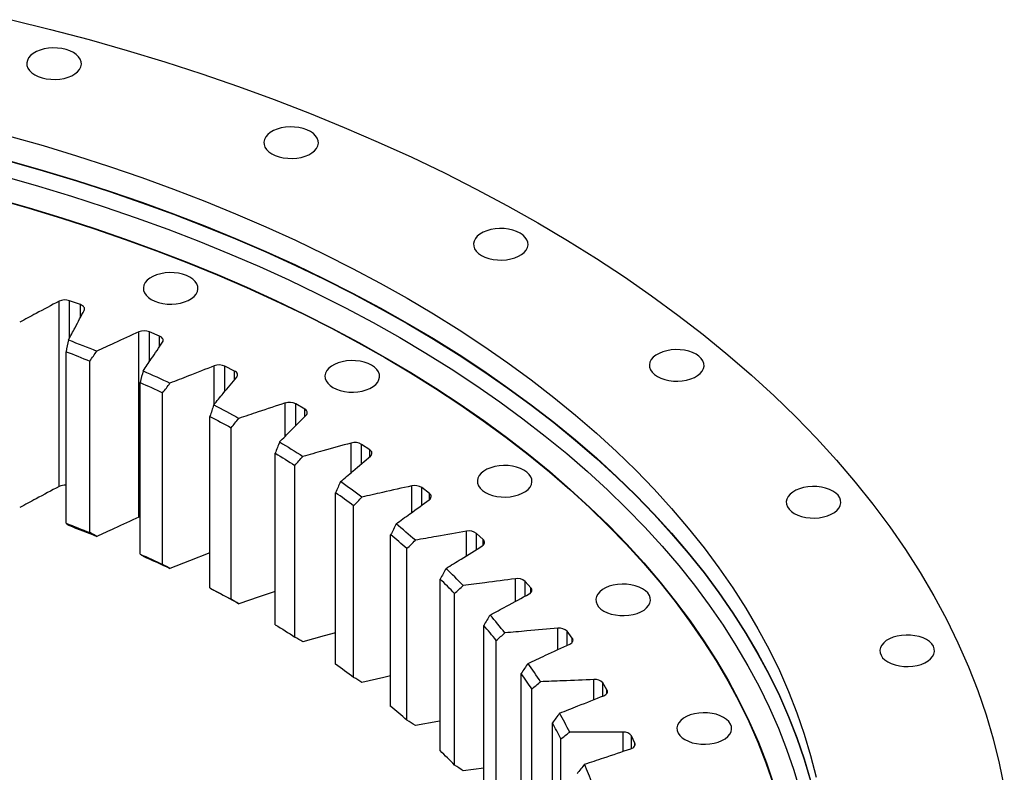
# Model space of a CAD drawing. Header units: millimetres. Extents: x 357 to 9064, y 12136 to 18804.
# Tile 16 of 16: x 6361 to 6830, y 15701 to 16059. Entities that reach past the tile are written whole.
import ezdxf

# ---------------------------------------------------------------- set-up
doc = ezdxf.new("R2010")
doc.units = ezdxf.units.MM
doc.header["$LTSCALE"] = 50

msp = doc.modelspace()

# ---------------------------------------------------------------- linework, layer by layer
at = {"color": 7, "linetype": 'Continuous', "lineweight": 25}
for p, q in [((6379.75, 15837.16), (6379.75, 15925.35)), ((6389.93, 15923.75), (6384.82, 15925.61)), ((6417.71, 15822.59), (6417.71, 15910.78)), ((6427.65, 15908.75), (6422.79, 15910.82)), ((6383.09, 15819.71), (6383.09, 15901.36)), ((6394.45, 15815.24), (6394.45, 15896.89)), ((6463.32, 15892.16), (6458.74, 15894.44)), ((6418.35, 15805.05), (6418.35, 15886.71)), ((6429.1, 15800.1), (6429.1, 15881.76)), ((6496.74, 15874.08), (6492.47, 15876.55)), ((6451.62, 15788.92), (6451.62, 15870.57)), ((6461.7, 15783.52), (6461.7, 15865.17)), ((6482.7, 15771.39), (6482.7, 15853.05)), ((6527.73, 15854.61), (6523.79, 15857.25)), ((6492.05, 15765.58), (6492.05, 15847.23)), ((6511.43, 15752.58), (6511.43, 15834.23)), ((6556.12, 15833.85), (6552.53, 15836.66)), ((6520, 15746.37), (6520, 15828.03)), ((6537.64, 15732.57), (6537.64, 15814.23)), ((6581.73, 15811.93), (6578.52, 15814.89)), ((6545.39, 15726.02), (6545.39, 15807.67)), ((6561.19, 15711.49), (6561.19, 15793.15)), ((6604.44, 15788.97), (6601.61, 15792.05)), ((6568.07, 15704.62), (6568.07, 15786.28)), ((6581.95, 15689.46), (6581.95, 15771.11)), ((6587.91, 15682.31), (6587.91, 15763.96)), ((6624.11, 15765.09), (6621.69, 15768.28)), ((6599.79, 15666.59), (6599.79, 15748.24)), ((6604.82, 15659.2), (6604.82, 15740.86)), ((6640.63, 15740.42), (6638.64, 15743.72)), ((6614.63, 15643.02), (6614.63, 15724.67)), ((6618.68, 15635.43), (6618.68, 15717.08)), ((6653.92, 15715.12), (6652.35, 15718.49)), ((6581.95, 15703.14), (6572.16, 15701.87))]:
    msp.add_line(p, q, dxfattribs=at)
at = {"color": 82, "linetype": 'Continuous', "lineweight": 25}
for p, q in [((6384.82, 15907.95), (6384.82, 15925.61)), ((6389.93, 15917.61), (6389.93, 15923.75)), ((6422.79, 15896.6), (6422.79, 15910.82)), ((6427.65, 15903.81), (6427.65, 15908.75)), ((6453.67, 15876.36), (6453.67, 15894.61)), ((6458.74, 15882.47), (6458.74, 15894.44)), ((6463.32, 15888.01), (6463.32, 15892.16)), ((6487.43, 15861.11), (6487.43, 15876.94)), ((6492.47, 15866.17), (6492.47, 15876.55)), ((6496.74, 15870.48), (6496.74, 15874.08)), ((6518.82, 15843.82), (6518.82, 15857.86)), ((6523.79, 15848.05), (6523.79, 15857.25)), ((6527.73, 15851.42), (6527.73, 15854.61)), ((6547.65, 15824.8), (6547.65, 15837.48)), ((6552.53, 15828.35), (6552.53, 15836.66)), ((6556.12, 15830.97), (6556.12, 15833.85)), ((6573.76, 15804.3), (6573.76, 15815.92)), ((6578.52, 15807.28), (6578.52, 15814.89)), ((6581.73, 15809.35), (6581.73, 15811.93)), ((6597, 15782.51), (6597, 15793.29)), ((6601.61, 15785), (6601.61, 15792.05)), ((6604.44, 15786.7), (6604.44, 15788.97)), ((6617.25, 15759.61), (6617.25, 15769.72)), ((6621.69, 15761.67), (6621.69, 15768.28)), ((6624.11, 15763.15), (6624.11, 15765.09)), ((6634.4, 15735.78), (6634.4, 15745.34)), ((6638.64, 15737.46), (6638.64, 15743.72)), ((6640.63, 15738.82), (6640.63, 15740.42)), ((6648.33, 15711.17), (6648.33, 15720.29)), ((6652.35, 15712.54), (6652.35, 15718.49)), ((6653.92, 15713.86), (6653.92, 15715.12))]:
    msp.add_line(p, q, dxfattribs=at)
at = {"color": 7, "linetype": 'Continuous', "lineweight": 25, "flags": 128}
for points in [[(6357.13, 16059.34), (6375.71, 16054.73), (6394.07, 16049.85), (6412.21, 16044.68), (6430.11, 16039.25), (6447.76, 16033.54), (6465.14, 16027.57), (6482.24, 16021.34), (6499.05, 16014.86), (6515.57, 16008.12), (6531.77, 16001.13), (6547.66, 15993.91), (6563.2, 15986.44), (6578.41, 15978.74), (6593.26, 15970.82), (6607.75, 15962.67)], [(6368.22, 16033.12), (6369.86, 16032.32), (6371.7, 16031.68), (6373.7, 16031.23), (6375.8, 16030.98), (6377.95, 16030.93), (6380.08, 16031.08), (6382.14, 16031.44), (6384.07, 16031.98), (6385.81, 16032.7), (6387.33, 16033.58), (6388.58, 16034.59), (6389.52, 16035.7), (6390.14, 16036.89), (6390.4, 16038.12), (6390.31, 16039.36), (6389.87, 16040.57), (6389.09, 16041.72), (6387.99, 16042.79), (6386.6, 16043.73), (6384.97, 16044.53), (6383.12, 16045.17), (6381.12, 16045.62), (6379.02, 16045.87), (6376.88, 16045.93), (6374.74, 16045.77), (6372.69, 16045.42), (6370.76, 16044.87), (6369.01, 16044.15), (6367.49, 16043.28), (6366.24, 16042.27), (6365.3, 16041.15), (6364.69, 16039.97), (6364.42, 16038.74), (6364.51, 16037.5), (6364.95, 16036.29), (6365.73, 16035.13), (6366.83, 16034.07), (6368.22, 16033.12)], [(6481.06, 15995.51), (6482.7, 15994.71), (6484.54, 15994.07), (6486.54, 15993.62), (6488.65, 15993.37), (6490.79, 15993.32), (6492.92, 15993.47), (6494.98, 15993.83), (6496.91, 15994.37), (6498.66, 15995.09), (6500.17, 15995.97), (6501.42, 15996.98), (6502.36, 15998.09), (6502.98, 15999.28), (6503.24, 16000.51), (6503.15, 16001.75), (6502.71, 16002.96), (6501.93, 16004.11), (6500.83, 16005.18), (6499.45, 16006.12), (6497.81, 16006.92), (6495.96, 16007.56), (6493.96, 16008.01), (6491.86, 16008.26), (6489.72, 16008.32), (6487.59, 16008.16), (6485.53, 16007.81), (6483.6, 16007.26), (6481.85, 16006.54), (6480.33, 16005.67), (6479.09, 16004.66), (6478.14, 16003.55), (6477.53, 16002.36), (6477.26, 16001.13), (6477.35, 15999.89), (6477.79, 15998.68), (6478.57, 15997.52), (6479.67, 15996.46), (6481.06, 15995.51)], [(6356.19, 16003.99), (6372.26, 15999.42), (6388.12, 15994.6), (6403.76, 15989.55), (6419.16, 15984.26), (6434.31, 15978.74), (6449.21, 15972.99), (6463.84, 15967.02), (6478.2, 15960.83), (6492.27, 15954.43), (6506.05, 15947.81), (6519.53, 15940.99), (6532.68, 15933.97), (6545.52, 15926.75)], [(6356.19, 15992.21), (6372.26, 15987.63), (6388.12, 15982.82), (6403.76, 15977.76), (6419.16, 15972.47), (6434.31, 15966.95), (6449.21, 15961.21), (6463.84, 15955.24), (6478.2, 15949.05), (6492.27, 15942.64), (6506.05, 15936.03), (6519.53, 15929.21), (6532.68, 15922.18), (6545.52, 15914.97)], [(6356.19, 15992.01), (6372.26, 15987.43), (6388.12, 15982.61), (6403.76, 15977.56), (6419.16, 15972.27), (6434.31, 15966.75), (6449.21, 15961), (6463.84, 15955.03), (6478.2, 15948.84), (6492.27, 15942.44), (6506.05, 15935.82), (6519.53, 15929), (6532.68, 15921.98), (6545.52, 15914.76)], [(6354.04, 15984.71), (6369.99, 15980.16), (6385.73, 15975.38), (6401.26, 15970.36), (6416.54, 15965.11), (6431.59, 15959.63), (6446.38, 15953.93), (6460.91, 15948), (6475.16, 15941.86), (6489.13, 15935.5), (6502.81, 15928.93), (6516.18, 15922.16), (6529.24, 15915.19), (6541.98, 15908.03)], [(6349.7, 15974.09), (6365.42, 15969.62), (6380.93, 15964.91), (6396.22, 15959.96), (6411.28, 15954.79), (6426.1, 15949.39), (6440.67, 15943.77), (6454.98, 15937.93), (6469.03, 15931.88), (6482.79, 15925.62), (6496.26, 15919.15), (6509.44, 15912.48), (6522.31, 15905.61), (6534.86, 15898.55)], [(6349.81, 15974.22), (6365.53, 15969.75), (6381.05, 15965.03), (6396.34, 15960.09), (6411.41, 15954.92), (6426.24, 15949.51), (6440.81, 15943.89), (6455.13, 15938.05), (6469.18, 15932), (6482.95, 15925.73), (6496.43, 15919.26), (6509.61, 15912.58), (6522.48, 15905.71), (6535.04, 15898.65)], [(6607.75, 15962.67), (6621.86, 15954.31), (6635.58, 15945.74), (6648.92, 15936.96), (6661.85, 15927.98), (6674.37, 15918.81), (6686.47, 15909.46), (6698.14, 15899.93), (6709.38, 15890.22), (6720.17, 15880.35), (6730.51, 15870.31), (6740.39, 15860.13), (6749.81, 15849.79), (6758.75, 15839.32), (6767.22, 15828.72), (6775.2, 15817.99), (6782.7, 15807.15), (6789.7, 15796.2), (6796.2, 15785.14), (6802.19, 15773.99), (6807.68, 15762.76), (6812.66, 15751.44), (6817.12, 15740.05), (6821.07, 15728.6), (6824.49, 15717.1), (6827.4, 15705.54), (6829.77, 15693.95)], [(6580.88, 15947.16), (6582.51, 15946.36), (6584.36, 15945.72), (6586.36, 15945.27), (6588.46, 15945.02), (6590.6, 15944.97), (6592.74, 15945.12), (6594.79, 15945.48), (6596.72, 15946.02), (6598.47, 15946.74), (6599.99, 15947.62), (6601.24, 15948.63), (6602.18, 15949.74), (6602.79, 15950.93), (6603.06, 15952.16), (6602.97, 15953.4), (6602.53, 15954.61), (6601.75, 15955.76), (6600.65, 15956.83), (6599.26, 15957.77), (6597.62, 15958.57), (6595.78, 15959.21), (6593.78, 15959.66), (6591.68, 15959.91), (6589.53, 15959.97), (6587.4, 15959.81), (6585.34, 15959.46), (6583.41, 15958.91), (6581.67, 15958.19), (6580.15, 15957.32), (6578.9, 15956.31), (6577.96, 15955.2), (6577.34, 15954.01), (6577.08, 15952.78), (6577.17, 15951.54), (6577.61, 15950.33), (6578.39, 15949.17), (6579.49, 15948.11), (6580.88, 15947.16)], [(6423.7, 15926.18), (6425.34, 15925.37), (6427.19, 15924.74), (6429.19, 15924.29), (6431.29, 15924.03), (6433.43, 15923.98), (6435.56, 15924.14), (6437.62, 15924.49), (6439.55, 15925.03), (6441.3, 15925.76), (6442.82, 15926.63), (6444.06, 15927.64), (6445.01, 15928.75), (6445.62, 15929.94), (6445.88, 15931.17), (6445.8, 15932.41), (6445.36, 15933.62), (6444.57, 15934.78), (6443.48, 15935.84), (6442.09, 15936.79), (6440.45, 15937.59), (6438.61, 15938.22), (6436.61, 15938.67), (6434.5, 15938.93), (6432.36, 15938.98), (6430.23, 15938.83), (6428.17, 15938.47), (6426.24, 15937.93), (6424.49, 15937.21), (6422.98, 15936.33), (6421.73, 15935.32), (6420.79, 15934.21), (6420.17, 15933.02), (6419.91, 15931.79), (6420, 15930.55), (6420.44, 15929.34), (6421.22, 15928.19), (6422.32, 15927.12), (6423.7, 15926.18)], [(6391.72, 15921.01), (6391.86, 15921.39), (6391.9, 15921.78), (6391.82, 15922.17), (6391.63, 15922.55), (6391.34, 15922.91), (6390.95, 15923.23), (6390.48, 15923.52), (6389.93, 15923.75)], [(6545.52, 15926.75), (6558.02, 15919.34), (6570.19, 15911.74), (6582, 15903.97), (6593.46, 15896.01), (6604.56, 15887.89), (6615.28, 15879.6), (6625.62, 15871.15), (6635.58, 15862.55), (6645.14, 15853.8), (6654.3, 15844.91), (6663.06, 15835.89), (6671.4, 15826.73), (6679.32, 15817.45), (6686.83, 15808.06), (6693.9, 15798.55), (6700.54, 15788.94), (6706.74, 15779.24), (6712.5, 15769.44), (6717.82, 15759.56), (6722.68, 15749.61), (6727.09, 15739.58), (6731.05, 15729.49), (6734.54, 15719.35), (6737.58, 15709.15), (6740.15, 15698.91)], [(6545.52, 15914.97), (6558.02, 15907.56), (6570.19, 15899.96), (6582, 15892.18), (6593.46, 15884.23), (6604.56, 15876.1), (6615.28, 15867.82), (6625.62, 15859.37), (6635.58, 15850.77), (6645.14, 15842.02), (6654.3, 15833.13), (6663.06, 15824.1), (6671.4, 15814.95), (6679.32, 15805.67), (6686.83, 15796.27), (6693.9, 15786.77), (6700.54, 15777.16), (6706.74, 15767.46), (6712.5, 15757.66), (6717.82, 15747.78), (6722.68, 15737.82), (6727.09, 15727.8), (6731.05, 15717.71), (6734.54, 15707.56), (6737.58, 15697.37)], [(6545.52, 15914.76), (6558.02, 15907.35), (6570.19, 15899.76), (6582, 15891.98), (6593.46, 15884.02), (6604.56, 15875.9), (6615.28, 15867.61), (6625.62, 15859.16), (6635.58, 15850.56), (6645.14, 15841.81), (6654.3, 15832.92), (6663.06, 15823.9), (6671.4, 15814.74), (6679.32, 15805.46), (6686.83, 15796.07), (6693.9, 15786.57), (6700.54, 15776.96), (6706.74, 15767.25), (6712.5, 15757.46), (6717.82, 15747.58), (6722.68, 15737.62), (6727.09, 15727.59), (6731.05, 15717.5), (6734.54, 15707.36), (6737.58, 15697.16)], [(6384.28, 15906.94), (6385.98, 15906.29), (6387.67, 15905.64), (6389.36, 15904.98), (6391.05, 15904.32), (6392.73, 15903.66), (6394.41, 15902.99), (6396.08, 15902.32), (6397.75, 15901.64)], [(6429.08, 15905.93), (6429.27, 15906.31), (6429.35, 15906.7), (6429.33, 15907.09), (6429.19, 15907.48), (6428.94, 15907.85), (6428.6, 15908.19), (6428.16, 15908.49), (6427.65, 15908.75)], [(6541.98, 15908.03), (6554.4, 15900.67), (6566.47, 15893.13), (6578.2, 15885.41), (6589.58, 15877.51), (6600.59, 15869.45), (6611.23, 15861.22), (6621.5, 15852.83), (6631.38, 15844.3), (6640.87, 15835.61), (6649.97, 15826.78), (6658.66, 15817.83), (6666.94, 15808.74), (6674.81, 15799.53), (6682.26, 15790.2), (6689.28, 15780.77), (6695.87, 15771.23), (6702.03, 15761.59), (6707.75, 15751.87), (6713.02, 15742.06), (6717.85, 15732.18), (6722.23, 15722.22), (6726.16, 15712.21), (6729.63, 15702.14), (6732.64, 15692.02)], [(6383.09, 15901.36), (6384.52, 15900.81), (6385.95, 15900.26), (6387.37, 15899.7), (6388.79, 15899.15), (6390.21, 15898.59), (6391.63, 15898.02), (6393.04, 15897.46), (6394.45, 15896.89)], [(6664.63, 15889.54), (6666.27, 15888.74), (6668.11, 15888.1), (6670.11, 15887.65), (6672.21, 15887.4), (6674.36, 15887.35), (6676.49, 15887.5), (6678.55, 15887.85), (6680.48, 15888.4), (6682.22, 15889.12), (6683.74, 15890), (6684.99, 15891), (6685.93, 15892.12), (6686.54, 15893.31), (6686.81, 15894.54), (6686.72, 15895.77), (6686.28, 15896.99), (6685.5, 15898.14), (6684.4, 15899.21), (6683.01, 15900.15), (6681.38, 15900.95), (6679.53, 15901.59), (6677.53, 15902.04), (6675.43, 15902.29), (6673.28, 15902.34), (6671.15, 15902.19), (6669.1, 15901.84), (6667.17, 15901.29), (6665.42, 15900.57), (6663.9, 15899.7), (6662.65, 15898.69), (6661.71, 15897.57), (6661.1, 15896.39), (6660.83, 15895.16), (6660.92, 15893.92), (6661.36, 15892.7), (6662.14, 15891.55), (6663.24, 15890.48), (6664.63, 15889.54)], [(6510.16, 15884.29), (6511.8, 15883.49), (6513.65, 15882.86), (6515.65, 15882.41), (6517.75, 15882.15), (6519.89, 15882.1), (6522.02, 15882.25), (6524.08, 15882.61), (6526.01, 15883.15), (6527.76, 15883.87), (6529.28, 15884.75), (6530.52, 15885.76), (6531.47, 15886.87), (6532.08, 15888.06), (6532.35, 15889.29), (6532.26, 15890.53), (6531.82, 15891.74), (6531.04, 15892.9), (6529.94, 15893.96), (6528.55, 15894.91), (6526.91, 15895.71), (6525.07, 15896.34), (6523.07, 15896.79), (6520.96, 15897.05), (6518.82, 15897.1), (6516.69, 15896.95), (6514.63, 15896.59), (6512.7, 15896.05), (6510.95, 15895.33), (6509.44, 15894.45), (6508.19, 15893.44), (6507.25, 15892.33), (6506.63, 15891.14), (6506.37, 15889.91), (6506.46, 15888.67), (6506.9, 15887.46), (6507.68, 15886.3), (6508.78, 15885.24), (6510.16, 15884.29)], [(6534.86, 15898.55), (6547.09, 15891.3), (6558.99, 15883.87), (6570.54, 15876.27), (6581.75, 15868.49), (6592.6, 15860.54), (6603.08, 15852.44), (6613.2, 15844.18), (6622.93, 15835.76), (6632.28, 15827.21), (6641.25, 15818.51), (6649.81, 15809.69), (6657.97, 15800.73), (6665.72, 15791.66), (6673.06, 15782.47), (6679.97, 15773.18), (6686.47, 15763.78), (6692.53, 15754.29), (6698.17, 15744.71), (6703.36, 15735.05), (6708.12, 15725.31), (6712.44, 15715.5), (6716.3, 15705.64), (6719.72, 15695.71)], [(6535.04, 15898.65), (6547.27, 15891.4), (6559.17, 15883.97), (6570.73, 15876.36), (6581.94, 15868.58), (6592.8, 15860.63), (6603.28, 15852.52), (6613.4, 15844.26), (6623.14, 15835.84), (6632.5, 15827.28), (6641.46, 15818.59), (6650.03, 15809.76), (6658.19, 15800.8), (6665.95, 15791.72), (6673.28, 15782.53), (6680.21, 15773.23), (6686.7, 15763.83), (6692.77, 15754.34), (6698.41, 15744.75), (6703.6, 15735.09), (6708.36, 15725.35), (6712.68, 15715.54), (6716.55, 15705.67), (6719.97, 15695.74)], [(6419.84, 15892.23), (6421.45, 15891.51), (6423.05, 15890.78), (6424.65, 15890.05), (6426.25, 15889.32), (6427.84, 15888.59), (6429.42, 15887.85), (6431.01, 15887.11), (6432.58, 15886.36)], [(6464.38, 15889.29), (6464.62, 15889.66), (6464.75, 15890.04), (6464.78, 15890.44), (6464.69, 15890.83), (6464.49, 15891.21), (6464.19, 15891.56), (6463.8, 15891.88), (6463.32, 15892.16)], [(6418.35, 15886.71), (6419.71, 15886.1), (6421.06, 15885.48), (6422.41, 15884.87), (6423.75, 15884.25), (6425.09, 15883.63), (6426.43, 15883.01), (6427.77, 15882.39), (6429.1, 15881.76)], [(6453.39, 15876.03), (6454.9, 15875.24), (6456.41, 15874.44), (6457.91, 15873.65), (6459.41, 15872.85), (6460.9, 15872.05), (6462.38, 15871.24), (6463.87, 15870.44), (6465.34, 15869.62)], [(6497.43, 15871.17), (6497.72, 15871.53), (6497.9, 15871.91), (6497.97, 15872.3), (6497.94, 15872.69), (6497.79, 15873.08), (6497.54, 15873.44), (6497.19, 15873.78), (6496.74, 15874.08)], [(6451.62, 15870.57), (6452.89, 15869.91), (6454.16, 15869.24), (6455.42, 15868.56), (6456.69, 15867.89), (6457.94, 15867.21), (6459.2, 15866.54), (6460.45, 15865.86), (6461.7, 15865.17)], [(6484.75, 15858.42), (6486.16, 15857.57), (6487.56, 15856.71), (6488.95, 15855.85), (6490.34, 15854.99), (6491.72, 15854.13), (6493.1, 15853.26), (6494.48, 15852.39), (6495.84, 15851.52)], [(6482.7, 15853.05), (6483.88, 15852.33), (6485.06, 15851.61), (6486.24, 15850.88), (6487.41, 15850.15), (6488.58, 15849.43), (6489.74, 15848.7), (6490.9, 15847.96), (6492.05, 15847.23)], [(6582.71, 15834.38), (6584.35, 15833.58), (6586.2, 15832.94), (6588.2, 15832.49), (6590.3, 15832.24), (6592.44, 15832.19), (6594.57, 15832.34), (6596.63, 15832.7), (6598.56, 15833.24), (6600.31, 15833.96), (6601.83, 15834.84), (6603.07, 15835.85), (6604.02, 15836.96), (6604.63, 15838.15), (6604.9, 15839.38), (6604.81, 15840.62), (6604.37, 15841.83), (6603.59, 15842.98), (6602.49, 15844.05), (6601.1, 15844.99), (6599.46, 15845.79), (6597.62, 15846.43), (6595.62, 15846.88), (6593.51, 15847.13), (6591.37, 15847.19), (6589.24, 15847.03), (6587.18, 15846.68), (6585.25, 15846.13), (6583.5, 15845.41), (6581.99, 15844.54), (6580.74, 15843.53), (6579.8, 15842.42), (6579.18, 15841.23), (6578.92, 15840), (6579.01, 15838.76), (6579.45, 15837.55), (6580.23, 15836.39), (6581.33, 15835.33), (6582.71, 15834.38)], [(6729.78, 15824.4), (6731.42, 15823.6), (6733.26, 15822.96), (6735.26, 15822.51), (6737.36, 15822.26), (6739.51, 15822.21), (6741.64, 15822.36), (6743.7, 15822.71), (6745.62, 15823.26), (6747.37, 15823.98), (6748.89, 15824.85), (6750.14, 15825.86), (6751.08, 15826.98), (6751.69, 15828.16), (6751.96, 15829.39), (6751.87, 15830.63), (6751.43, 15831.85), (6750.65, 15833), (6749.55, 15834.06), (6748.16, 15835.01), (6746.52, 15835.81), (6744.68, 15836.45), (6742.68, 15836.9), (6740.58, 15837.15), (6738.43, 15837.2), (6736.3, 15837.05), (6734.24, 15836.7), (6732.32, 15836.15), (6730.57, 15835.43), (6729.05, 15834.55), (6727.8, 15833.55), (6726.86, 15832.43), (6726.25, 15831.24), (6725.98, 15830.01), (6726.07, 15828.78), (6726.51, 15827.56), (6727.29, 15826.41), (6728.39, 15825.34), (6729.78, 15824.4)], [(6418.35, 15822.83), (6418.28, 15822.81), (6417.71, 15822.59)], [(6383.09, 15819.71), (6384.52, 15819.16), (6385.95, 15818.6), (6387.37, 15818.05), (6388.79, 15817.49), (6390.21, 15816.93), (6391.63, 15816.37), (6393.04, 15815.8), (6394.45, 15815.24)], [(6384.28, 15818.76), (6385.98, 15818.11), (6387.67, 15817.45), (6389.36, 15816.79), (6391.05, 15816.13), (6392.73, 15815.47), (6394.41, 15814.8), (6396.08, 15814.13), (6397.75, 15813.46)], [(6418.35, 15805.05), (6419.71, 15804.44), (6421.06, 15803.83), (6422.41, 15803.21), (6423.75, 15802.6), (6425.09, 15801.98), (6426.43, 15801.36), (6427.77, 15800.73), (6429.1, 15800.1)], [(6419.84, 15804.04), (6421.45, 15803.32), (6423.05, 15802.6), (6424.65, 15801.87), (6426.25, 15801.14), (6427.84, 15800.4), (6429.42, 15799.66), (6431.01, 15798.92), (6432.58, 15798.18)], [(6451.62, 15805.63), (6441.86, 15801.81), (6432.58, 15798.18)], [(6451.62, 15788.92), (6452.89, 15788.25), (6454.16, 15787.58), (6455.42, 15786.91), (6456.69, 15786.24), (6457.94, 15785.56), (6459.2, 15784.88), (6460.45, 15784.2), (6461.7, 15783.52)], [(6453.39, 15787.84), (6454.9, 15787.05), (6456.41, 15786.26), (6457.91, 15785.46), (6459.41, 15784.66), (6460.9, 15783.86), (6462.38, 15783.06), (6463.87, 15782.25), (6465.34, 15781.44)], [(6482.7, 15787.19), (6475.06, 15784.66), (6465.34, 15781.44)], [(6603.61, 15786.07), (6604.06, 15786.36), (6604.43, 15786.7), (6604.7, 15787.06), (6604.87, 15787.44), (6604.92, 15787.83), (6604.87, 15788.22), (6604.71, 15788.6), (6604.44, 15788.97)], [(6639.15, 15777.95), (6640.79, 15777.15), (6642.63, 15776.52), (6644.63, 15776.07), (6646.73, 15775.81), (6648.88, 15775.76), (6651.01, 15775.91), (6653.07, 15776.27), (6654.99, 15776.81), (6656.74, 15777.53), (6658.26, 15778.41), (6659.51, 15779.42), (6660.45, 15780.53), (6661.06, 15781.72), (6661.33, 15782.95), (6661.24, 15784.19), (6660.8, 15785.4), (6660.02, 15786.56), (6658.92, 15787.62), (6657.53, 15788.57), (6655.89, 15789.37), (6654.05, 15790), (6652.05, 15790.45), (6649.95, 15790.71), (6647.8, 15790.76), (6645.67, 15790.6), (6643.61, 15790.25), (6641.68, 15789.71), (6639.94, 15788.99), (6638.42, 15788.11), (6637.17, 15787.1), (6636.23, 15785.99), (6635.62, 15784.8), (6635.35, 15783.57), (6635.44, 15782.33), (6635.88, 15781.12), (6636.66, 15779.96), (6637.76, 15778.9), (6639.15, 15777.95)], [(6482.7, 15771.39), (6483.88, 15770.67), (6485.06, 15769.95), (6486.24, 15769.23), (6487.41, 15768.5), (6488.58, 15767.77), (6489.74, 15767.04), (6490.9, 15766.31), (6492.05, 15765.58)], [(6511.43, 15767.64), (6505.95, 15766.12), (6495.84, 15763.33)], [(6622.91, 15762.24), (6623.4, 15762.51), (6623.81, 15762.82), (6624.12, 15763.17), (6624.34, 15763.54), (6624.45, 15763.93), (6624.44, 15764.33), (6624.33, 15764.71), (6624.11, 15765.09)], [(6774.34, 15753.71), (6775.98, 15752.91), (6777.83, 15752.28), (6779.83, 15751.83), (6781.93, 15751.57), (6784.07, 15751.52), (6786.2, 15751.68), (6788.26, 15752.03), (6790.19, 15752.57), (6791.94, 15753.29), (6793.45, 15754.17), (6794.7, 15755.18), (6795.65, 15756.29), (6796.26, 15757.48), (6796.52, 15758.71), (6796.43, 15759.95), (6795.99, 15761.16), (6795.21, 15762.32), (6794.11, 15763.38), (6792.73, 15764.33), (6791.09, 15765.13), (6789.24, 15765.76), (6787.24, 15766.21), (6785.14, 15766.47), (6783, 15766.52), (6780.87, 15766.37), (6778.81, 15766.01), (6776.88, 15765.47), (6775.13, 15764.75), (6773.61, 15763.87), (6772.37, 15762.86), (6771.42, 15761.75), (6770.81, 15760.56), (6770.55, 15759.33), (6770.63, 15758.09), (6771.08, 15756.88), (6771.86, 15755.72), (6772.95, 15754.66), (6774.34, 15753.71)], [(6537.64, 15747.05), (6534.36, 15746.31), (6523.91, 15743.96)], [(6639.06, 15737.63), (6639.59, 15737.88), (6640.04, 15738.18), (6640.4, 15738.51), (6640.66, 15738.88), (6640.82, 15739.26), (6640.87, 15739.65), (6640.8, 15740.04), (6640.63, 15740.42)], [(6677.75, 15716.73), (6679.39, 15715.93), (6681.23, 15715.29), (6683.23, 15714.84), (6685.33, 15714.59), (6687.48, 15714.53), (6689.61, 15714.69), (6691.67, 15715.04), (6693.6, 15715.59), (6695.34, 15716.31), (6696.86, 15717.18), (6698.11, 15718.19), (6699.05, 15719.3), (6699.67, 15720.49), (6699.93, 15721.72), (6699.84, 15722.96), (6699.4, 15724.17), (6698.62, 15725.33), (6697.52, 15726.39), (6696.13, 15727.34), (6694.5, 15728.14), (6692.65, 15728.78), (6690.65, 15729.23), (6688.55, 15729.48), (6686.4, 15729.53), (6684.27, 15729.38), (6682.22, 15729.02), (6680.29, 15728.48), (6678.54, 15727.76), (6677.02, 15726.88), (6675.77, 15725.87), (6674.83, 15724.76), (6674.22, 15723.57), (6673.95, 15722.34), (6674.04, 15721.1), (6674.48, 15719.89), (6675.26, 15718.74), (6676.36, 15717.67), (6677.75, 15716.73)], [(6561.19, 15725.52), (6560.12, 15725.33), (6549.4, 15723.44)], [(6651.99, 15712.4), (6652.55, 15712.63), (6653.04, 15712.9), (6653.44, 15713.22), (6653.75, 15713.57), (6653.95, 15713.95), (6654.05, 15714.34), (6654.04, 15714.73), (6653.92, 15715.12)]]:
    msp.add_lwpolyline(points, dxfattribs=at)
at = {"color": 7, "linetype": 'Continuous', "lineweight": 25}
for centre, radius, start, end in [((6382.6, 15919.34), 6.65, 70.5425, 115.353), ((6420.3, 15904.6), 6.7, 68.1806, 112.7564), ((6455.99, 15888.35), 6.68, 65.6521, 110.3334), ((6489.48, 15870.68), 6.58, 62.9372, 108.0668), ((6520.58, 15851.69), 6.42, 60.0124, 105.9422), ((6527, 15853.05), 1.72, 307.1749, 64.832), ((6247.89, 15461.55), 462.1, 53.3215, 54.8773), ((6382.54, 15831.38), 6.42, 85.1014, 115.7587), ((6246.62, 15459.4), 458.94, 53.4388, 54.76), ((6549.14, 15831.48), 6.19, 56.8499, 103.9483), ((6555.2, 15832.41), 1.71, 299.4969, 57.692), ((6281.49, 15504.53), 407.53, 48.8987, 50.5904), ((6574.99, 15810.14), 5.91, 53.4171, 102.0761), ((6279.99, 15502.08), 404.75, 49.0262, 50.4629), ((6580.61, 15810.61), 1.73, 292.7129, 49.72), ((6314.83, 15540.85), 358.22, 44.0813, 45.9249), ((6313.1, 15538.15), 355.77, 44.2203, 45.7859), ((6598, 15787.8), 5.58, 49.6762, 100.3182), ((6346.75, 15570.11), 314.9, 38.8304, 40.8395), ((6344.8, 15567.22), 312.75, 38.9819, 40.688), ((6618.04, 15764.56), 5.22, 45.5845, 98.6683), ((6246.62, 15377.74), 458.94, 53.4388, 54.76), ((6376.1, 15592.35), 278.06, 33.1185, 35.3014), ((6373.96, 15589.31), 276.16, 33.2831, 35.1368), ((6634.99, 15740.54), 4.83, 41.0945, 97.1193), ((6279.99, 15420.43), 404.75, 49.0262, 50.4629), ((6401.82, 15607.99), 247.95, 26.9386, 29.2948), ((6399.5, 15604.84), 246.25, 27.1163, 29.1171), ((6648.77, 15715.87), 4.44, 36.1554, 95.6616), ((6313.1, 15456.5), 355.77, 44.2203, 45.7859), ((6422.92, 15617.85), 224.65, 20.3142, 22.8307)]:
    msp.add_arc(centre, radius, start, end, dxfattribs=at)
for points, knots in [([(6379.75, 15925.35), (6376.16, 15923.46), (6369.86, 15920.08), (6363.6, 15916.73), (6361.04, 15915.38)], [0.0269161, 0.0269161, 0.0269161, 0.0269161, 0.3809771, 0.6327281, 0.6327281, 0.6327281, 0.6327281]), ([(6384.28, 15906.94), (6385.28, 15908.86), (6387.79, 15913.57), (6390.33, 15918.32), (6391.72, 15921.01)], [0.1292262, 0.1292262, 0.1292262, 0.1292262, 0.3809771, 0.7350381, 0.7350381, 0.7350381, 0.7350381]), ([(6417.71, 15910.78), (6413.88, 15909.05), (6407.16, 15905.95), (6400.48, 15902.88), (6397.75, 15901.64)], [0.0269161, 0.0269161, 0.0269161, 0.0269161, 0.3809771, 0.6327281, 0.6327281, 0.6327281, 0.6327281]), ([(6419.84, 15892.23), (6421.08, 15894.1), (6424.19, 15898.69), (6427.35, 15903.31), (6429.08, 15905.93)], [0.1292262, 0.1292262, 0.1292262, 0.1292262, 0.3809771, 0.7350381, 0.7350381, 0.7350381, 0.7350381]), ([(6453.67, 15894.61), (6449.63, 15893.06), (6442.53, 15890.25), (6435.46, 15887.48), (6432.58, 15886.36)], [0.0269161, 0.0269161, 0.0269161, 0.0269161, 0.3809771, 0.6327281, 0.6327281, 0.6327281, 0.6327281]), ([(6453.39, 15876.03), (6454.87, 15877.84), (6458.57, 15882.28), (6462.32, 15886.75), (6464.38, 15889.29)], [0.1292262, 0.1292262, 0.1292262, 0.1292262, 0.3809771, 0.7350381, 0.7350381, 0.7350381, 0.7350381]), ([(6487.43, 15876.94), (6483.21, 15875.56), (6475.76, 15873.07), (6468.36, 15870.61), (6465.34, 15869.62)], [0.0269161, 0.0269161, 0.0269161, 0.0269161, 0.3809771, 0.6327281, 0.6327281, 0.6327281, 0.6327281]), ([(6484.75, 15858.42), (6486.47, 15860.16), (6490.73, 15864.43), (6495.04, 15868.73), (6497.43, 15871.17)], [0.1292262, 0.1292262, 0.1292262, 0.1292262, 0.3809771, 0.7350381, 0.7350381, 0.7350381, 0.7350381]), ([(6518.82, 15857.86), (6514.43, 15856.67), (6506.68, 15854.51), (6498.98, 15852.37), (6495.84, 15851.52)], [0.0269161, 0.0269161, 0.0269161, 0.0269161, 0.3809771, 0.6327281, 0.6327281, 0.6327281, 0.6327281]), ([(6513.75, 15839.51), (6515.68, 15841.17), (6520.49, 15845.25), (6525.34, 15849.35), (6528.04, 15851.68)], [0.1292262, 0.1292262, 0.1292262, 0.1292262, 0.3809771, 0.7350381, 0.7350381, 0.7350381, 0.7350381]), ([(6379.75, 15837.16), (6376.16, 15835.27), (6369.86, 15831.89), (6363.6, 15828.54), (6361.04, 15827.19)], [0.0269161, 0.0269161, 0.0269161, 0.0269161, 0.3809771, 0.6327281, 0.6327281, 0.6327281, 0.6327281]), ([(6547.65, 15837.48), (6543.11, 15836.48), (6535.11, 15834.66), (6527.15, 15832.87), (6523.91, 15832.15)], [0.0269161, 0.0269161, 0.0269161, 0.0269161, 0.3809771, 0.6327281, 0.6327281, 0.6327281, 0.6327281]), ([(6540.22, 15819.4), (6542.36, 15820.97), (6547.68, 15824.83), (6553.05, 15828.71), (6556.04, 15830.92)], [0.1292262, 0.1292262, 0.1292262, 0.1292262, 0.3809771, 0.7350381, 0.7350381, 0.7350381, 0.7350381]), ([(6417.71, 15822.59), (6413.88, 15820.86), (6407.16, 15817.76), (6400.48, 15814.69), (6397.75, 15813.46)], [0.0269161, 0.0269161, 0.0269161, 0.0269161, 0.3809771, 0.6327281, 0.6327281, 0.6327281, 0.6327281]), ([(6573.76, 15815.92), (6569.11, 15815.12), (6560.89, 15813.65), (6552.72, 15812.2), (6549.4, 15811.62)], [0.0269161, 0.0269161, 0.0269161, 0.0269161, 0.3809771, 0.6327281, 0.6327281, 0.6327281, 0.6327281]), ([(6564.01, 15798.2), (6566.34, 15799.68), (6572.15, 15803.3), (6578.01, 15806.94), (6581.28, 15809.01)], [0.1292262, 0.1292262, 0.1292262, 0.1292262, 0.3809771, 0.7350381, 0.7350381, 0.7350381, 0.7350381]), ([(6597, 15793.29), (6592.26, 15792.69), (6583.87, 15791.58), (6575.54, 15790.48), (6572.16, 15790.05)], [0.0269161, 0.0269161, 0.0269161, 0.0269161, 0.3809771, 0.6327281, 0.6327281, 0.6327281, 0.6327281]), ([(6584.98, 15776.04), (6587.51, 15777.41), (6593.76, 15780.77), (6600.08, 15784.15), (6603.61, 15786.07)], [0.1292262, 0.1292262, 0.1292262, 0.1292262, 0.3809771, 0.7350381, 0.7350381, 0.7350381, 0.7350381]), ([(6617.25, 15769.72), (6612.45, 15769.32), (6603.94, 15768.58), (6595.49, 15767.85), (6592.06, 15767.56)], [0.0269161, 0.0269161, 0.0269161, 0.0269161, 0.3809771, 0.6327281, 0.6327281, 0.6327281, 0.6327281]), ([(6603.04, 15753.04), (6605.73, 15754.3), (6612.4, 15757.37), (6619.14, 15760.47), (6622.91, 15762.24)], [0.1292262, 0.1292262, 0.1292262, 0.1292262, 0.3809771, 0.7350381, 0.7350381, 0.7350381, 0.7350381]), ([(6634.4, 15745.34), (6629.55, 15745.15), (6620.97, 15744.77), (6612.45, 15744.41), (6608.99, 15744.28)], [0.0269161, 0.0269161, 0.0269161, 0.0269161, 0.3809771, 0.6327281, 0.6327281, 0.6327281, 0.6327281]), ([(6618.06, 15729.32), (6620.91, 15730.46), (6627.96, 15733.24), (6635.08, 15736.03), (6639.06, 15737.63)], [0.1292262, 0.1292262, 0.1292262, 0.1292262, 0.3809771, 0.7350381, 0.7350381, 0.7350381, 0.7350381]), ([(6648.33, 15720.29), (6643.48, 15720.31), (6634.87, 15720.3), (6626.33, 15720.31), (6622.86, 15720.32)], [0.0269161, 0.0269161, 0.0269161, 0.0269161, 0.3809771, 0.6327281, 0.6327281, 0.6327281, 0.6327281]), ([(6629.97, 15705.02), (6632.96, 15706.03), (6640.35, 15708.5), (6647.81, 15710.98), (6651.99, 15712.4)], [0.1292262, 0.1292262, 0.1292262, 0.1292262, 0.3809771, 0.7350381, 0.7350381, 0.7350381, 0.7350381])]:
    msp.add_open_spline(points, degree=3, knots=knots, dxfattribs=at)
for points in [[(6384.28, 15906.94), (6383.88, 15905.08), (6383.48, 15903.22), (6383.09, 15901.36)], [(6394.45, 15896.89), (6395.55, 15898.47), (6396.65, 15900.06), (6397.75, 15901.64)], [(6419.84, 15892.23), (6419.34, 15890.39), (6418.84, 15888.55), (6418.35, 15886.71)], [(6429.1, 15881.76), (6430.27, 15883.29), (6431.43, 15884.83), (6432.58, 15886.36)], [(6453.39, 15876.03), (6452.8, 15874.21), (6452.21, 15872.39), (6451.62, 15870.57)], [(6461.7, 15865.17), (6462.92, 15866.65), (6464.13, 15868.14), (6465.34, 15869.62)], [(6484.75, 15858.42), (6484.07, 15856.63), (6483.38, 15854.84), (6482.7, 15853.05)], [(6492.05, 15847.23), (6493.32, 15848.66), (6494.58, 15850.09), (6495.84, 15851.52)], [(6513.75, 15839.51), (6512.97, 15837.75), (6512.2, 15835.99), (6511.43, 15834.23)], [(6520, 15828.03), (6521.31, 15829.4), (6522.61, 15830.77), (6523.91, 15832.15)], [(6383.09, 15819.71), (6383.48, 15819.39), (6383.88, 15819.08), (6384.28, 15818.76)], [(6397.75, 15813.46), (6396.65, 15814.05), (6395.55, 15814.64), (6394.45, 15815.24)], [(6540.22, 15819.4), (6539.36, 15817.68), (6538.5, 15815.95), (6537.64, 15814.23)], [(6545.39, 15807.67), (6546.73, 15808.98), (6548.06, 15810.3), (6549.4, 15811.62)], [(6418.35, 15805.05), (6418.84, 15804.72), (6419.34, 15804.38), (6419.84, 15804.04)], [(6432.58, 15798.18), (6431.43, 15798.82), (6430.27, 15799.46), (6429.1, 15800.1)], [(6564.01, 15798.2), (6563.07, 15796.52), (6562.13, 15794.84), (6561.19, 15793.15)], [(6451.62, 15788.92), (6452.21, 15788.56), (6452.8, 15788.2), (6453.39, 15787.84)], [(6568.07, 15786.28), (6569.43, 15787.53), (6570.8, 15788.79), (6572.16, 15790.05)], [(6465.34, 15781.44), (6464.13, 15782.13), (6462.92, 15782.82), (6461.7, 15783.52)], [(6584.98, 15776.04), (6583.97, 15774.4), (6582.96, 15772.76), (6581.95, 15771.11)], [(6495.84, 15763.33), (6494.58, 15764.08), (6493.32, 15764.83), (6492.05, 15765.58)], [(6587.91, 15763.96), (6589.3, 15765.16), (6590.68, 15766.36), (6592.06, 15767.56)], [(6603.04, 15753.04), (6601.95, 15751.44), (6600.87, 15749.84), (6599.79, 15748.24)], [(6523.91, 15743.96), (6522.61, 15744.76), (6521.31, 15745.57), (6520, 15746.37)], [(6604.82, 15740.86), (6606.21, 15741.99), (6607.6, 15743.13), (6608.99, 15744.28)], [(6618.06, 15729.32), (6616.91, 15727.77), (6615.77, 15726.22), (6614.63, 15724.67)], [(6549.4, 15723.44), (6548.06, 15724.29), (6546.73, 15725.15), (6545.39, 15726.02)], [(6618.68, 15717.08), (6620.08, 15718.16), (6621.47, 15719.24), (6622.86, 15720.32)], [(6572.16, 15701.87), (6570.8, 15702.78), (6569.43, 15703.7), (6568.07, 15704.62)], [(6629.97, 15705.02), (6628.77, 15703.52), (6627.57, 15702.02), (6626.37, 15700.52)]]:
    msp.add_open_spline(points, degree=3, dxfattribs=at)

doc.saveas('drawing.dxf')
